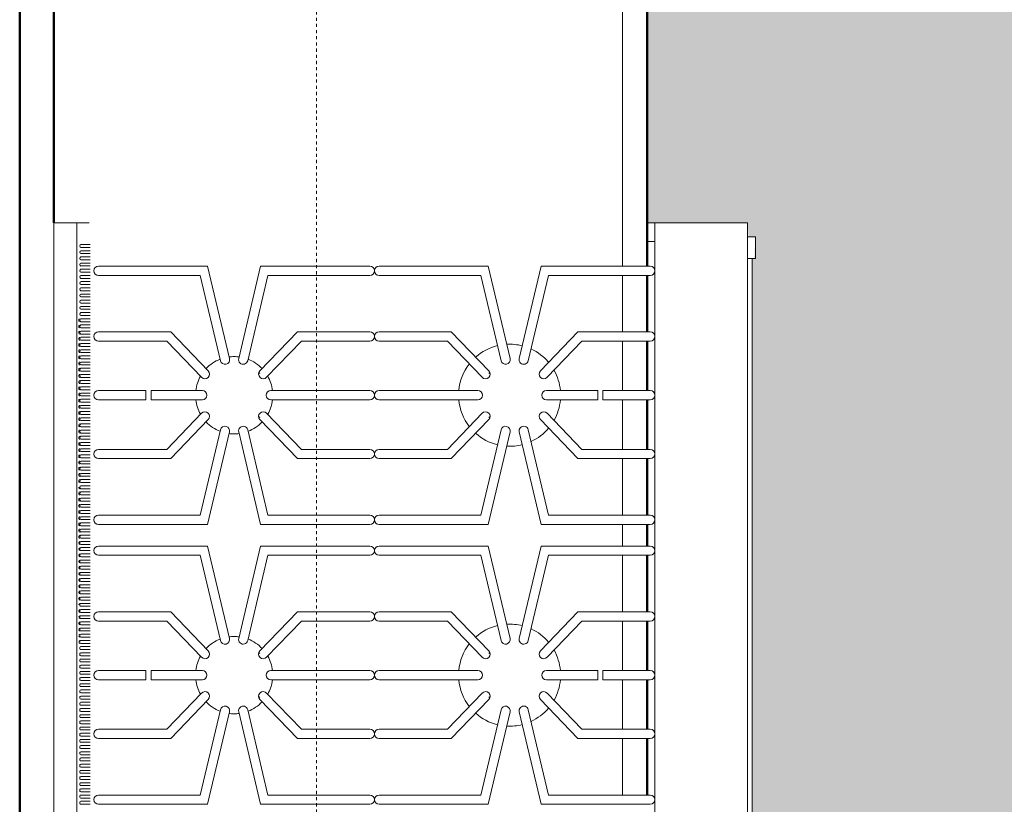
# Model space of a CAD drawing. Header units: inches. Extents: x -9465 to -7685, y 1648 to 3291.
# Tile 11 of 59: x -8870 to -8830, y 2590 to 2622. Entities that reach past the tile are written whole.
import ezdxf

# ---------------------------------------------------------------- set-up
doc = ezdxf.new("R2010")
doc.units = ezdxf.units.IN
doc.header["$MEASUREMENT"] = 0
doc.linetypes.add('Dash', pattern=[0.25, 0.125, -0.125])
for name, color, linetype, lineweight in [('A-FLOR', 192, 'Continuous', 13), ('A-GENM', 5, 'Continuous', 9), ('G-IMPT', 8, 'Continuous', 9), ('I-WALL-1', 2, 'Continuous', 50), ('Q-CASE', 31, 'Continuous', 9), ('Q-CASE-1', 31, 'Continuous', 50), ('Q-CASE-HDLN', 31, 'Dash', 9)]:
    doc.layers.add(name, color=color, linetype=linetype, lineweight=lineweight)

# ---------------------------------------------------------------- blocks, each defined once
blk = doc.blocks.new('OD_CW_Base Cabinet - OD_CW_Base Cabinet-1347003-SITE PLAN - PROPOSED OVER EXISTING SURVEY')
at = {"layer": 'Q-CASE'}
for p, q in [((36.481, 0), (59.29, 0)), ((59.665, 0), (61.946, 0)), ((62.321, 0), (64.321, 0)), ((64.696, 0), (66.696, 0)), ((67.071, 0), (69.352, 0)), ((69.727, 0), (70.602, 0)), ((70.977, 0), (73.258, 0)), ((73.633, 0), (75.633, 0)), ((76.008, 0), (78.008, 0)), ((78.383, 0), (80.665, 0)), ((59.29, -1), (36.481, -1)), ((36.481, -1), (59.29, -1)), ((61.946, -1), (59.665, -1)), ((59.665, -1), (61.946, -1)), ((64.321, -1), (62.321, -1)), ((62.321, -1), (64.321, -1)), ((66.696, -1), (64.696, -1)), ((64.696, -1), (66.696, -1)), ((69.352, -1), (67.071, -1)), ((67.071, -1), (69.352, -1)), ((70.602, -1), (69.727, -1)), ((69.727, -1), (70.602, -1)), ((73.258, -1), (70.977, -1)), ((70.977, -1), (73.258, -1)), ((75.633, -1), (73.633, -1)), ((73.633, -1), (75.633, -1)), ((78.008, -1), (76.008, -1)), ((76.008, -1), (78.008, -1)), ((80.665, -1), (78.383, -1)), ((78.383, -1), (80.665, -1)), ((57.54, -24), (36.481, -24))]:
    blk.add_line(p, q, dxfattribs=at)
at = {"layer": 'Q-CASE-1'}
for p, q in [((36.481, 0), (59.29, 0)), ((59.665, 0), (61.946, 0)), ((62.321, 0), (64.321, 0)), ((64.696, 0), (66.696, 0)), ((67.071, 0), (69.352, 0)), ((69.727, 0), (70.602, 0)), ((70.977, 0), (73.258, 0)), ((73.633, 0), (75.633, 0)), ((76.008, 0), (78.008, 0)), ((78.383, 0), (80.665, 0)), ((57.54, -24), (36.481, -24))]:
    blk.add_line(p, q, dxfattribs=at)
blk = doc.blocks.new('8_Burner_Viking_Range_12923 - Viking 8 Burner Range Stove_dwg-1113080-SITE PLAN - PROPOSED OVER EXISTING SURVEY')
at = {"layer": 'G-IMPT'}
for p, q in [((1225.479, 22.988), (1177.604, 22.988)), ((1225.479, 22.988), (1225.479, 22.051)), ((1177.604, 22.051), (1225.479, 22.051)), ((1225.479, 22.051), (1225.479, 21.551)), ((1201.983, 21.516), (1201.983, 21.89)), ((1202.1, 21.89), (1202.1, 21.516)), ((1202.233, 21.516), (1202.233, 21.89)), ((1202.35, 21.89), (1202.35, 21.516)), ((1202.483, 21.516), (1202.483, 21.89)), ((1202.6, 21.89), (1202.6, 21.516)), ((1202.733, 21.516), (1202.733, 21.89)), ((1202.85, 21.89), (1202.85, 21.516)), ((1202.983, 21.516), (1202.983, 21.89)), ((1203.1, 21.89), (1203.1, 21.516)), ((1203.233, 21.516), (1203.233, 21.89)), ((1203.35, 21.89), (1203.35, 21.516)), ((1203.483, 21.516), (1203.483, 21.89)), ((1203.6, 21.89), (1203.6, 21.516)), ((1203.733, 21.516), (1203.733, 21.89)), ((1203.85, 21.89), (1203.85, 21.516)), ((1203.983, 21.516), (1203.983, 21.89)), ((1204.1, 21.89), (1204.1, 21.516)), ((1204.233, 21.516), (1204.233, 21.89)), ((1204.35, 21.89), (1204.35, 21.516)), ((1204.483, 21.516), (1204.483, 21.89)), ((1204.6, 21.89), (1204.6, 21.516)), ((1204.733, 21.516), (1204.733, 21.89)), ((1204.85, 21.89), (1204.85, 21.516)), ((1204.983, 21.516), (1204.983, 21.89)), ((1205.1, 21.89), (1205.1, 21.516)), ((1205.233, 21.516), (1205.233, 21.89)), ((1205.35, 21.89), (1205.35, 21.516)), ((1205.483, 21.516), (1205.483, 21.89)), ((1205.6, 21.89), (1205.6, 21.516)), ((1205.733, 21.516), (1205.733, 21.89)), ((1205.85, 21.89), (1205.85, 21.516)), ((1205.983, 21.516), (1205.983, 21.89)), ((1206.1, 21.89), (1206.1, 21.516)), ((1206.233, 21.516), (1206.233, 21.89)), ((1206.35, 21.89), (1206.35, 21.516)), ((1206.483, 21.516), (1206.483, 21.89)), ((1206.6, 21.89), (1206.6, 21.516)), ((1206.733, 21.516), (1206.733, 21.89)), ((1206.85, 21.89), (1206.85, 21.516)), ((1206.983, 21.516), (1206.983, 21.89)), ((1207.1, 21.89), (1207.1, 21.516)), ((1207.233, 21.516), (1207.233, 21.89)), ((1207.35, 21.89), (1207.35, 21.516)), ((1207.483, 21.516), (1207.483, 21.89)), ((1207.6, 21.89), (1207.6, 21.516)), ((1207.733, 21.516), (1207.733, 21.89)), ((1207.85, 21.89), (1207.85, 21.516)), ((1207.983, 21.516), (1207.983, 21.89)), ((1208.1, 21.89), (1208.1, 21.516)), ((1208.233, 21.516), (1208.233, 21.89)), ((1208.35, 21.89), (1208.35, 21.516)), ((1208.483, 21.516), (1208.483, 21.89)), ((1208.6, 21.89), (1208.6, 21.516)), ((1208.733, 21.516), (1208.733, 21.89)), ((1208.85, 21.89), (1208.85, 21.516)), ((1208.983, 21.516), (1208.983, 21.89)), ((1209.1, 21.89), (1209.1, 21.516)), ((1209.233, 21.516), (1209.233, 21.89)), ((1209.35, 21.89), (1209.35, 21.516)), ((1209.483, 21.516), (1209.483, 21.89)), ((1209.6, 21.89), (1209.6, 21.516)), ((1209.733, 21.516), (1209.733, 21.89)), ((1209.85, 21.89), (1209.85, 21.516)), ((1209.983, 21.516), (1209.983, 21.89)), ((1210.1, 21.89), (1210.1, 21.516)), ((1210.233, 21.516), (1210.233, 21.89)), ((1210.35, 21.89), (1210.35, 21.516)), ((1210.483, 21.516), (1210.483, 21.89)), ((1210.6, 21.89), (1210.6, 21.516)), ((1210.733, 21.516), (1210.733, 21.89)), ((1210.85, 21.89), (1210.85, 21.516)), ((1210.983, 21.516), (1210.983, 21.89)), ((1211.1, 21.89), (1211.1, 21.516)), ((1211.233, 21.516), (1211.233, 21.89)), ((1211.35, 21.89), (1211.35, 21.516)), ((1211.483, 21.516), (1211.483, 21.89)), ((1211.6, 21.89), (1211.6, 21.516)), ((1211.733, 21.516), (1211.733, 21.89)), ((1211.85, 21.89), (1211.85, 21.516)), ((1211.983, 21.516), (1211.983, 21.89)), ((1212.1, 21.89), (1212.1, 21.516)), ((1212.233, 21.516), (1212.233, 21.89)), ((1212.35, 21.89), (1212.35, 21.516)), ((1212.483, 21.516), (1212.483, 21.89)), ((1212.6, 21.89), (1212.6, 21.516)), ((1212.733, 21.89), (1212.733, 21.516)), ((1212.85, 21.516), (1212.85, 21.89)), ((1212.983, 21.89), (1212.983, 21.516)), ((1213.1, 21.516), (1213.1, 21.89)), ((1213.233, 21.89), (1213.233, 21.516)), ((1213.35, 21.516), (1213.35, 21.89)), ((1213.483, 21.89), (1213.483, 21.516)), ((1213.6, 21.516), (1213.6, 21.89)), ((1213.733, 21.89), (1213.733, 21.516)), ((1213.85, 21.516), (1213.85, 21.89)), ((1213.983, 21.89), (1213.983, 21.516)), ((1214.1, 21.516), (1214.1, 21.89)), ((1214.233, 21.89), (1214.233, 21.516)), ((1214.35, 21.516), (1214.35, 21.89)), ((1214.483, 21.89), (1214.483, 21.516)), ((1214.6, 21.516), (1214.6, 21.89)), ((1214.733, 21.89), (1214.733, 21.516)), ((1214.85, 21.516), (1214.85, 21.89)), ((1214.983, 21.89), (1214.983, 21.516)), ((1215.1, 21.516), (1215.1, 21.89)), ((1215.233, 21.89), (1215.233, 21.516)), ((1215.35, 21.516), (1215.35, 21.89)), ((1215.483, 21.89), (1215.483, 21.516)), ((1215.6, 21.516), (1215.6, 21.89)), ((1215.733, 21.89), (1215.733, 21.516)), ((1215.85, 21.516), (1215.85, 21.89)), ((1215.983, 21.89), (1215.983, 21.516)), ((1216.1, 21.516), (1216.1, 21.89)), ((1216.233, 21.89), (1216.233, 21.516)), ((1216.35, 21.516), (1216.35, 21.89)), ((1216.483, 21.89), (1216.483, 21.516)), ((1216.6, 21.516), (1216.6, 21.89)), ((1216.733, 21.89), (1216.733, 21.516)), ((1216.85, 21.516), (1216.85, 21.89)), ((1216.983, 21.89), (1216.983, 21.516)), ((1217.1, 21.516), (1217.1, 21.89)), ((1217.233, 21.89), (1217.233, 21.516)), ((1217.35, 21.516), (1217.35, 21.89)), ((1217.483, 21.89), (1217.483, 21.516)), ((1217.6, 21.516), (1217.6, 21.89)), ((1217.733, 21.89), (1217.733, 21.516)), ((1217.85, 21.516), (1217.85, 21.89)), ((1217.983, 21.89), (1217.983, 21.516)), ((1218.1, 21.516), (1218.1, 21.89)), ((1218.233, 21.89), (1218.233, 21.516)), ((1218.35, 21.516), (1218.35, 21.89)), ((1218.483, 21.89), (1218.483, 21.516)), ((1218.6, 21.516), (1218.6, 21.89)), ((1218.733, 21.89), (1218.733, 21.516)), ((1218.85, 21.516), (1218.85, 21.89)), ((1218.983, 21.89), (1218.983, 21.516)), ((1219.1, 21.516), (1219.1, 21.89)), ((1219.233, 21.89), (1219.233, 21.516)), ((1219.35, 21.516), (1219.35, 21.89)), ((1219.483, 21.89), (1219.483, 21.516)), ((1219.6, 21.516), (1219.6, 21.89)), ((1219.733, 21.89), (1219.733, 21.516)), ((1219.85, 21.516), (1219.85, 21.89)), ((1219.983, 21.89), (1219.983, 21.516)), ((1220.1, 21.516), (1220.1, 21.89)), ((1220.233, 21.89), (1220.233, 21.516)), ((1220.35, 21.516), (1220.35, 21.89)), ((1220.483, 21.89), (1220.483, 21.516)), ((1220.6, 21.516), (1220.6, 21.89)), ((1220.733, 21.89), (1220.733, 21.516)), ((1220.85, 21.516), (1220.85, 21.89)), ((1220.983, 21.89), (1220.983, 21.516)), ((1221.1, 21.516), (1221.1, 21.89)), ((1221.233, 21.89), (1221.233, 21.516)), ((1221.35, 21.516), (1221.35, 21.89)), ((1221.483, 21.89), (1221.483, 21.516)), ((1221.6, 21.516), (1221.6, 21.89)), ((1221.733, 21.89), (1221.733, 21.516)), ((1221.85, 21.516), (1221.85, 21.89)), ((1221.983, 21.89), (1221.983, 21.516)), ((1222.1, 21.516), (1222.1, 21.89)), ((1222.233, 21.89), (1222.233, 21.516)), ((1222.35, 21.516), (1222.35, 21.89)), ((1222.483, 21.89), (1222.483, 21.516)), ((1222.6, 21.516), (1222.6, 21.89)), ((1222.733, 21.89), (1222.733, 21.516)), ((1222.85, 21.516), (1222.85, 21.89)), ((1222.983, 21.89), (1222.983, 21.516)), ((1223.1, 21.516), (1223.1, 21.89)), ((1223.233, 21.89), (1223.233, 21.516)), ((1223.35, 21.516), (1223.35, 21.89)), ((1223.483, 21.89), (1223.483, 21.516)), ((1223.6, 21.516), (1223.6, 21.89)), ((1223.733, 21.89), (1223.733, 21.516)), ((1223.85, 21.516), (1223.85, 21.89)), ((1223.983, 21.89), (1223.983, 21.516)), ((1224.1, 21.516), (1224.1, 21.89)), ((1224.233, 21.89), (1224.233, 21.516)), ((1224.35, 21.516), (1224.35, 21.89)), ((1224.483, 21.89), (1224.483, 21.516)), ((1224.6, 21.516), (1224.6, 21.89)), ((1201.979, 16.764), (1201.979, 21.176)), ((1202.354, 21.176), (1202.354, 17.06)), ((1204.635, 18.253), (1204.635, 21.176)), ((1205.01, 21.176), (1205.01, 18.413)), ((1207.01, 19.255), (1207.01, 21.176)), ((1207.385, 21.176), (1207.385, 19.255)), ((1209.385, 18.413), (1209.385, 21.176)), ((1209.76, 21.176), (1209.76, 18.253)), ((1212.041, 17.06), (1212.041, 21.176)), ((1212.416, 21.176), (1212.416, 16.764)), ((1213.291, 16.764), (1213.291, 21.176)), ((1213.666, 21.176), (1213.666, 17.06)), ((1215.947, 18.253), (1215.947, 21.176)), ((1216.322, 21.176), (1216.322, 18.413)), ((1218.322, 19.255), (1218.322, 21.176)), ((1218.697, 21.176), (1218.697, 19.255)), ((1220.697, 18.413), (1220.697, 21.176)), ((1221.072, 21.176), (1221.072, 18.253)), ((1223.354, 17.06), (1223.354, 21.176)), ((1223.729, 21.176), (1223.729, 16.764)), ((1207.01, 19.255), (1207.385, 19.255)), ((1218.322, 19.255), (1218.697, 19.255)), ((1207.01, 16.976), (1207.01, 19.051)), ((1207.385, 19.051), (1207.01, 19.051)), ((1207.385, 19.051), (1207.385, 16.976)), ((1218.322, 16.976), (1218.322, 19.051)), ((1218.697, 19.051), (1218.322, 19.051)), ((1218.697, 19.051), (1218.697, 16.976)), ((1205.01, 18.413), (1206.474, 17.005)), ((1207.921, 17.005), (1209.385, 18.413)), ((1216.322, 18.413), (1217.786, 17.005)), ((1219.234, 17.005), (1220.697, 18.413)), ((1206.214, 16.735), (1204.635, 18.253)), ((1209.76, 18.253), (1208.181, 16.735)), ((1217.526, 16.735), (1215.947, 18.253)), ((1221.072, 18.253), (1219.494, 16.735)), ((1205.715, 15.876), (1201.979, 16.764)), ((1202.354, 17.06), (1205.802, 16.241)), ((1208.593, 16.241), (1212.041, 17.06)), ((1212.416, 16.764), (1208.68, 15.876)), ((1217.027, 15.876), (1213.291, 16.764)), ((1213.666, 17.06), (1217.114, 16.241)), ((1219.906, 16.241), (1223.354, 17.06)), ((1223.729, 16.764), (1219.992, 15.876)), ((1201.979, 14.619), (1205.715, 15.507)), ((1205.802, 15.142), (1202.354, 14.322)), ((1212.041, 14.322), (1208.593, 15.142)), ((1208.68, 15.507), (1212.416, 14.619)), ((1213.291, 14.619), (1217.027, 15.507)), ((1217.114, 15.142), (1213.666, 14.322)), ((1223.354, 14.322), (1219.906, 15.142)), ((1219.992, 15.507), (1223.729, 14.619)), ((1201.979, 14.619), (1201.979, 10.207)), ((1206.214, 14.648), (1204.635, 13.129)), ((1205.01, 12.97), (1206.474, 14.378)), ((1206.338, 14.7), (1206.291, 14.646)), ((1209.385, 12.97), (1207.921, 14.378)), ((1208.057, 14.7), (1208.103, 14.646)), ((1208.181, 14.648), (1209.76, 13.129)), ((1212.416, 10.207), (1212.416, 14.619)), ((1213.291, 14.619), (1213.291, 10.207)), ((1215.947, 13.129), (1217.526, 14.648)), ((1217.786, 14.378), (1216.322, 12.97)), ((1217.604, 14.646), (1217.651, 14.7)), ((1219.234, 14.378), (1220.697, 12.97)), ((1219.416, 14.646), (1219.369, 14.7)), ((1221.072, 13.129), (1219.494, 14.648)), ((1223.729, 10.207), (1223.729, 14.619)), ((1202.354, 14.322), (1202.354, 10.207)), ((1207.01, 10.207), (1207.01, 14.203)), ((1207.385, 14.203), (1207.385, 10.207)), ((1212.041, 14.322), (1212.041, 10.207)), ((1213.666, 10.207), (1213.666, 14.322)), ((1218.322, 10.207), (1218.322, 14.203)), ((1218.697, 14.203), (1218.697, 10.207)), ((1223.354, 10.207), (1223.354, 14.322)), ((1204.635, 13.129), (1204.635, 10.207)), ((1205.01, 10.207), (1205.01, 12.97)), ((1209.385, 10.207), (1209.385, 12.97)), ((1209.76, 13.129), (1209.76, 10.207)), ((1215.947, 10.207), (1215.947, 13.129)), ((1216.322, 12.97), (1216.322, 10.207)), ((1220.697, 12.97), (1220.697, 10.207)), ((1221.072, 10.207), (1221.072, 13.129)), ((1201.979, 9.832), (1201.979, 5.42)), ((1202.354, 9.832), (1202.354, 5.716)), ((1204.635, 9.832), (1204.635, 6.91)), ((1205.01, 7.069), (1205.01, 9.832)), ((1207.01, 5.836), (1207.01, 9.832)), ((1207.385, 9.832), (1207.385, 5.836)), ((1209.385, 7.069), (1209.385, 9.832)), ((1209.76, 9.832), (1209.76, 6.91)), ((1212.041, 9.832), (1212.041, 5.716)), ((1212.416, 5.42), (1212.416, 9.832)), ((1213.291, 9.832), (1213.291, 5.42)), ((1213.666, 5.716), (1213.666, 9.832)), ((1215.947, 6.91), (1215.947, 9.832)), ((1216.322, 9.832), (1216.322, 7.069)), ((1218.322, 5.836), (1218.322, 9.832)), ((1218.697, 9.832), (1218.697, 5.836)), ((1220.697, 9.832), (1220.697, 7.069)), ((1221.072, 6.91), (1221.072, 9.832)), ((1223.354, 5.716), (1223.354, 9.832)), ((1223.729, 5.42), (1223.729, 9.832)), ((1204.635, 6.91), (1206.214, 5.391)), ((1206.474, 5.661), (1205.01, 7.069)), ((1207.921, 5.661), (1209.385, 7.069)), ((1209.76, 6.91), (1208.181, 5.391)), ((1217.526, 5.391), (1215.947, 6.91)), ((1216.322, 7.069), (1217.786, 5.661)), ((1220.697, 7.069), (1219.234, 5.661)), ((1219.494, 5.391), (1221.072, 6.91)), ((1202.354, 5.716), (1205.802, 4.897)), ((1208.593, 4.897), (1212.041, 5.716)), ((1213.666, 5.716), (1217.114, 4.897)), ((1219.906, 4.897), (1223.354, 5.716)), ((1205.715, 4.532), (1201.979, 5.42)), ((1206.291, 5.393), (1206.338, 5.339)), ((1208.103, 5.393), (1208.057, 5.339)), ((1212.416, 5.42), (1208.68, 4.532)), ((1217.027, 4.532), (1213.291, 5.42)), ((1217.651, 5.339), (1217.604, 5.393)), ((1219.369, 5.339), (1219.416, 5.393)), ((1223.729, 5.42), (1219.992, 4.532)), ((1201.979, 3.275), (1205.715, 4.163)), ((1208.68, 4.163), (1212.416, 3.275)), ((1213.291, 3.275), (1217.027, 4.163)), ((1219.992, 4.163), (1223.729, 3.275)), ((1205.802, 3.798), (1202.354, 2.979)), ((1212.041, 2.979), (1208.593, 3.798)), ((1217.114, 3.798), (1213.666, 2.979)), ((1223.354, 2.979), (1219.906, 3.798)), ((1201.979, -1.137), (1201.979, 3.275)), ((1204.635, 1.785), (1206.214, 3.304)), ((1208.181, 3.304), (1209.76, 1.785)), ((1212.416, 3.275), (1212.416, -1.137)), ((1213.291, -1.137), (1213.291, 3.275)), ((1215.947, 1.785), (1217.526, 3.304)), ((1219.494, 3.304), (1221.072, 1.785)), ((1223.729, 3.275), (1223.729, -1.137)), ((1202.354, 2.979), (1202.354, -1.137)), ((1206.474, 3.034), (1205.01, 1.626)), ((1207.01, 0.987), (1207.01, 3.062)), ((1207.385, 3.062), (1207.385, 0.987)), ((1209.385, 1.626), (1207.921, 3.034)), ((1212.041, -1.137), (1212.041, 2.979)), ((1213.666, 2.979), (1213.666, -1.137)), ((1217.786, 3.034), (1216.322, 1.626)), ((1218.322, 0.987), (1218.322, 3.062)), ((1218.697, 3.062), (1218.697, 0.987)), ((1220.697, 1.626), (1219.234, 3.034)), ((1223.354, -1.137), (1223.354, 2.979)), ((1204.635, -1.137), (1204.635, 1.785)), ((1205.01, 1.626), (1205.01, -1.137)), ((1209.385, -1.137), (1209.385, 1.626)), ((1209.76, 1.785), (1209.76, -1.137)), ((1215.947, -1.137), (1215.947, 1.785)), ((1216.322, 1.626), (1216.322, -1.137)), ((1220.697, -1.137), (1220.697, 1.626)), ((1221.072, 1.785), (1221.072, -1.137)), ((1207.01, 0.987), (1207.385, 0.987)), ((1218.322, 0.987), (1218.697, 0.987)), ((1207.01, -1.137), (1207.01, 0.784)), ((1207.385, 0.784), (1207.01, 0.784)), ((1207.385, 0.784), (1207.385, -1.137)), ((1218.322, -1.137), (1218.322, 0.784)), ((1218.697, 0.784), (1218.322, 0.784)), ((1218.697, 0.784), (1218.697, -1.137)), ((1224.729, -1.324), (1224.729, -1.012)), ((1225.479, -1.324), (1225.479, -1.012)), ((1177.604, -1.324), (1225.479, -1.324)), ((1224.729, -1.324), (1225.479, -1.324)), ((1225.479, -1.324), (1225.479, -5.074)), ((1225.479, -5.074), (1177.604, -5.074)), ((1224.041, -5.387), (1224.041, -5.093)), ((1224.916, -5.093), (1224.916, -5.387)), ((1197.541, -5.262), (1224.041, -5.262)), ((1224.041, -5.387), (1224.916, -5.387))]:
    blk.add_line(p, q, dxfattribs=at)
for centre, radius, start, end in [((1202.166, 21.176), 0.188, 0, 180), ((1204.822, 21.176), 0.188, 0, 180), ((1207.197, 21.176), 0.188, 0, 180), ((1209.572, 21.176), 0.188, 0, 180), ((1212.229, 21.176), 0.188, 0, 180), ((1213.479, 21.176), 0.188, 0, 180), ((1216.135, 21.176), 0.188, 0, 180), ((1218.51, 21.176), 0.188, 0, 180), ((1220.885, 21.176), 0.188, 0, 180), ((1223.541, 21.176), 0.188, 0, 180), ((1207.197, 15.691), 1.563, 96.938, 119.4916), ((1207.197, 15.691), 1.562, 60.518, 83.0672), ((1218.51, 15.691), 1.562, 96.9328, 119.482), ((1218.51, 15.691), 1.562, 60.5084, 83.062), ((1207.197, 15.691), 1.563, 133.5396, 158.8053), ((1206.344, 16.87), 0.188, 226.1103, 46.1103), ((1207.197, 16.976), 0.188, 180, 0), ((1208.051, 16.87), 0.188, 133.8897, 313.8897), ((1207.197, 15.691), 1.562, 21.2044, 46.4701), ((1218.51, 15.691), 1.562, 133.5299, 158.7956), ((1217.656, 16.87), 0.188, 226.1103, 46.1103), ((1218.51, 16.976), 0.188, 180, 0), ((1219.364, 16.87), 0.187, 133.8897, 313.8897), ((1218.51, 15.691), 1.563, 21.1947, 46.4604), ((1205.758, 16.058), 0.188, 256.6308, 76.6308), ((1208.637, 16.058), 0.187, 103.3692, 283.3692), ((1217.071, 16.058), 0.187, 256.6308, 76.6308), ((1219.949, 16.058), 0.188, 103.3692, 283.3692), ((1207.197, 15.691), 1.562, 172.4333, 180), ((1207.197, 15.691), 1.562, 180, 187.5725), ((1207.197, 15.691), 1.562, 360, 7.5725), ((1207.197, 15.691), 1.563, 352.4333, 360), ((1218.51, 15.691), 1.563, 172.4275, 180), ((1218.51, 15.691), 1.563, 180, 187.5667), ((1218.51, 15.691), 1.562, 0, 7.5667), ((1218.51, 15.691), 1.562, 352.4275, 0), ((1205.758, 15.324), 0.188, 283.3692, 103.3692), ((1208.637, 15.324), 0.187, 76.6308, 256.6308), ((1217.071, 15.324), 0.187, 283.3692, 103.3692), ((1219.949, 15.324), 0.188, 76.6308, 256.6308), ((1207.197, 15.691), 1.562, 201.2044, 226.4701), ((1207.197, 15.691), 1.563, 313.5396, 338.8053), ((1218.51, 15.691), 1.563, 201.1947, 226.4604), ((1218.51, 15.691), 1.562, 313.5299, 338.7956), ((1206.344, 14.513), 0.188, 313.8897, 133.8897), ((1207.197, 14.203), 0.188, 0, 180), ((1208.051, 14.513), 0.188, 46.1103, 226.1103), ((1217.656, 14.513), 0.188, 313.8897, 133.8897), ((1218.51, 14.203), 0.188, 0, 180), ((1219.364, 14.513), 0.187, 46.1103, 226.1103), ((1207.197, 15.691), 1.562, 240.518, 263.0672), ((1207.197, 15.691), 1.563, 276.7514, 299.4916), ((1218.51, 15.691), 1.563, 240.5084, 263.2486), ((1218.51, 15.691), 1.562, 276.9328, 299.482), ((1202.166, 10.207), 0.188, 180, 0), ((1202.166, 9.832), 0.188, 360, 180), ((1204.822, 10.207), 0.188, 180, 0), ((1204.822, 9.832), 0.188, 360, 180), ((1207.197, 10.207), 0.188, 180, 0), ((1207.197, 9.832), 0.188, 360, 180), ((1209.572, 10.207), 0.188, 180, 0), ((1209.572, 9.832), 0.188, 360, 180), ((1212.229, 10.207), 0.188, 180, 0), ((1212.229, 9.832), 0.188, 360, 180), ((1213.479, 10.207), 0.188, 180, 0), ((1213.479, 9.832), 0.188, 0, 180), ((1216.135, 10.207), 0.188, 180, 0), ((1216.135, 9.832), 0.188, 0, 180), ((1218.51, 10.207), 0.188, 180, 0), ((1218.51, 9.832), 0.188, 0, 180), ((1220.885, 10.207), 0.188, 180, 0), ((1220.885, 9.832), 0.188, 0, 180), ((1223.541, 10.207), 0.188, 180, 0), ((1223.541, 9.832), 0.188, 0, 180), ((1207.197, 4.551), 2.062, 95.3171, 127.7064), ((1207.197, 4.551), 2.062, 52.3049, 84.6838), ((1218.51, 4.551), 2.062, 95.3163, 127.6957), ((1218.51, 4.551), 2.063, 52.2929, 84.6829), ((1207.197, 4.551), 2.062, 138.2874, 166.1934), ((1206.344, 5.526), 0.187, 226.1103, 46.1103), ((1207.197, 5.836), 0.188, 180, 0), ((1208.051, 5.526), 0.188, 133.8897, 313.8897), ((1207.197, 4.551), 2.063, 13.8132, 41.7213), ((1218.51, 4.551), 2.062, 138.2791, 166.1871), ((1217.656, 5.526), 0.188, 226.1103, 46.1103), ((1218.51, 5.836), 0.188, 180, 0), ((1219.364, 5.526), 0.188, 133.8897, 313.8897), ((1218.51, 4.551), 2.063, 13.8062, 41.7121), ((1205.758, 4.715), 0.188, 256.6308, 76.6308), ((1208.637, 4.715), 0.187, 103.3692, 283.3692), ((1217.071, 4.715), 0.187, 256.6308, 76.6308), ((1219.949, 4.715), 0.188, 103.3692, 283.3692), ((1207.197, 4.551), 2.062, 176.8781, 194.3815), ((1207.197, 4.551), 2.063, 345.6251, 3.1291), ((1218.51, 4.551), 2.062, 176.8713, 194.3753), ((1218.51, 4.551), 2.062, 345.6182, 3.1214), ((1205.758, 3.981), 0.188, 283.3692, 103.3692), ((1208.637, 3.981), 0.187, 76.6308, 256.6308), ((1217.071, 3.981), 0.187, 283.3692, 103.3692), ((1219.949, 3.981), 0.188, 76.6308, 256.6308), ((1207.197, 4.551), 2.062, 204.916, 229.9188), ((1207.197, 4.551), 2.063, 310.0933, 335.0888), ((1218.51, 4.551), 2.063, 204.9114, 229.9075), ((1218.51, 4.551), 2.063, 310.0806, 335.0837), ((1206.344, 3.169), 0.187, 313.8897, 133.8897), ((1207.197, 3.062), 0.188, 0, 180), ((1208.051, 3.169), 0.188, 46.1103, 226.1103), ((1217.656, 3.169), 0.188, 313.8897, 133.8897), ((1218.51, 3.062), 0.188, 0, 180), ((1219.364, 3.169), 0.188, 46.1103, 226.1103), ((1207.197, 4.551), 2.062, 240.8091, 264.6837), ((1207.197, 4.551), 2.063, 275.3171, 299.1983), ((1218.51, 4.551), 2.063, 240.8021, 264.6829), ((1218.51, 4.551), 2.063, 275.3162, 299.1905), ((1202.166, -1.137), 0.188, 180, 0), ((1204.822, -1.137), 0.188, 180, 0), ((1207.197, -1.137), 0.188, 180, 0), ((1209.572, -1.137), 0.188, 180, 0), ((1212.229, -1.137), 0.188, 180, 0), ((1213.479, -1.137), 0.188, 180, 0), ((1216.135, -1.137), 0.188, 180, 0), ((1218.51, -1.137), 0.188, 180, 0), ((1220.885, -1.137), 0.188, 180, 0), ((1223.541, -1.137), 0.188, 180, 0)]:
    blk.add_arc(centre, radius, start, end, dxfattribs=at)
for centre, major_axis, start_param, end_param in [((1202.041, 21.89), (0.0585, 0), 0, 3.141593), ((1202.291, 21.89), (0.0585, 0), 0, 3.141593), ((1202.541, 21.89), (0.0585, 0), 0, 3.141593), ((1202.791, 21.89), (0.0585, 0), 0, 3.141593), ((1203.041, 21.89), (0.0585, 0), 0, 3.141593), ((1203.291, 21.89), (0.0585, 0), 0, 3.141593), ((1203.541, 21.89), (0.0585, 0), 0, 3.141593), ((1203.791, 21.89), (0.0585, 0), 0, 3.141593), ((1204.041, 21.89), (0.0585, 0), 0, 3.141593), ((1204.291, 21.89), (0.0585, 0), 0, 3.141593), ((1204.541, 21.89), (0.0585, 0), 0, 3.141593), ((1204.791, 21.89), (0.0585, 0), 0, 3.141593), ((1205.041, 21.89), (0.0585, 0), 0, 3.141593), ((1205.291, 21.89), (0.0585, 0), 0, 3.141593), ((1205.541, 21.89), (0.0585, 0), 0, 3.141593), ((1205.791, 21.89), (0.0585, 0), 0, 3.141593), ((1206.041, 21.89), (0.0585, 0), 0, 3.141593), ((1206.291, 21.89), (0.0585, 0), 0, 3.141593), ((1206.541, 21.89), (0.0585, 0), 0, 3.141593), ((1206.791, 21.89), (0.0585, 0), 0, 3.141593), ((1207.041, 21.89), (0.0585, 0), 0, 3.141593), ((1207.291, 21.89), (0.0585, 0), 0, 3.141593), ((1207.541, 21.89), (0.0585, 0), 0, 3.141593), ((1207.791, 21.89), (0.0585, 0), 0, 3.141593), ((1208.041, 21.89), (0.0585, 0), 0, 3.141593), ((1208.291, 21.89), (0.0585, 0), 0, 3.141593), ((1208.541, 21.934), (0.0585, 0), 1.923814, 3.141593), ((1208.541, 21.89), (0.0585, 0), 0, 3.141593), ((1208.541, 21.934), (-0.0585, 0), 3.141593, 4.364325), ((1208.791, 21.934), (0.0585, 0), 1.876029, 3.141593), ((1208.791, 21.89), (0.0585, 0), 0, 3.141593), ((1208.791, 21.934), (-0.0585, 0), 3.141593, 4.411439), ((1209.041, 21.934), (0.0585, 0), 1.828243, 3.141593), ((1209.041, 21.89), (0.0585, 0), 0, 3.141593), ((1209.041, 21.934), (-0.0585, 0), 3.141593, 4.458554), ((1209.291, 21.934), (0.0585, 0), 1.780458, 3.141593), ((1209.291, 21.89), (0.0585, 0), 0, 3.141593), ((1209.291, 21.934), (-0.0585, 0), 3.141593, 4.505668), ((1209.541, 21.934), (0.0585, 0), 1.732673, 3.141593), ((1209.541, 21.89), (0.0585, 0), 0, 3.141593), ((1209.541, 21.934), (-0.0585, 0), 3.141593, 4.552783), ((1209.791, 21.934), (0.0585, 0), 1.684888, 3.141593), ((1209.791, 21.89), (0.0585, 0), 0, 3.141593), ((1209.791, 21.934), (-0.0585, 0), 3.141593, 4.599898), ((1210.041, 21.89), (0.0585, 0), 0, 3.141593), ((1210.041, 21.934), (-0.0585, 0), 3.141593, 4.647012), ((1210.291, 21.934), (0.0585, 0), 1.589318, 3.141593), ((1210.291, 21.89), (0.0585, 0), 0, 3.141593), ((1210.291, 21.934), (-0.0585, 0), 3.141593, 4.694127), ((1210.541, 21.934), (-0.0585, 0), 3.141593, 6.283185), ((1210.541, 21.89), (0.0585, 0), 0, 3.141593), ((1210.791, 21.934), (-0.0585, 0), 3.141593, 6.283185), ((1210.791, 21.89), (0.0585, 0), 0, 3.141593), ((1211.041, 21.934), (-0.0585, 0), 3.141593, 6.283185), ((1211.041, 21.89), (0.0585, 0), 0, 3.141593), ((1211.291, 21.934), (-0.0585, 0), 3.141593, 6.283185), ((1211.291, 21.89), (0.0585, 0), 0, 3.141593), ((1211.541, 21.934), (-0.0585, 0), 3.141593, 6.283185), ((1211.541, 21.89), (0.0585, 0), 0, 3.141593), ((1211.791, 21.934), (-0.0585, 0), 3.141593, 6.283185), ((1211.791, 21.89), (0.0585, 0), 0, 3.141593), ((1212.041, 21.934), (-0.0585, 0), 3.141593, 6.283185), ((1212.041, 21.89), (0.0585, 0), 0, 3.141593), ((1212.291, 21.934), (-0.0585, 0), 3.141593, 6.283185), ((1212.291, 21.89), (0.0585, 0), 0, 3.141593), ((1212.541, 21.934), (-0.0585, 0), 3.141593, 6.283185), ((1212.541, 21.89), (0.0585, 0), 0, 3.141593), ((1212.791, 21.934), (0.0585, 0), 0, 3.141593), ((1212.791, 21.89), (-0.0585, 0), 3.141593, 6.283185), ((1213.041, 21.934), (0.0585, 0), 0, 3.141593), ((1213.041, 21.89), (-0.0585, 0), 3.141593, 6.283185), ((1213.291, 21.934), (0.0585, 0), 0, 3.141593), ((1213.291, 21.89), (-0.0585, 0), 3.141593, 6.283185), ((1213.541, 21.934), (0.0585, 0), 0, 3.141593), ((1213.541, 21.89), (-0.0585, 0), 3.141593, 6.283185), ((1213.791, 21.934), (0.0585, 0), 0, 3.141593), ((1213.791, 21.89), (-0.0585, 0), 3.141593, 6.283185), ((1214.041, 21.934), (0.0585, 0), 0, 3.141593), ((1214.041, 21.89), (-0.0585, 0), 3.141593, 6.283185), ((1214.291, 21.934), (0.0585, 0), 0, 3.141593), ((1214.291, 21.89), (-0.0585, 0), 3.141593, 6.283185), ((1214.541, 21.934), (0.0585, 0), 0, 3.141593), ((1214.541, 21.89), (-0.0585, 0), 3.141593, 6.283185), ((1214.791, 21.934), (0.0585, 0), 1.570796, 3.141593), ((1214.791, 21.89), (-0.0585, 0), 3.141593, 6.283185), ((1215.041, 21.934), (0.0585, 0), 0, 3.141593), ((1215.041, 21.89), (-0.0585, 0), 3.141593, 6.283185), ((1215.291, 21.934), (0.0585, 0), 0, 3.141593), ((1215.291, 21.89), (-0.0585, 0), 3.141593, 6.283185), ((1215.541, 21.934), (0.0585, 0), 0, 3.141593), ((1215.541, 21.89), (-0.0585, 0), 3.141593, 6.283185), ((1215.791, 21.934), (0.0585, 0), 0, 3.141593), ((1215.791, 21.89), (-0.0585, 0), 3.141593, 6.283185), ((1216.041, 21.934), (0.0585, 0), 0, 3.141593), ((1216.041, 21.89), (-0.0585, 0), 3.141593, 6.283185), ((1216.291, 21.934), (0.0585, 0), 0, 3.141593), ((1216.291, 21.89), (-0.0585, 0), 3.141593, 6.283185), ((1216.541, 21.934), (0.0585, 0), 0, 3.141593), ((1216.541, 21.89), (-0.0585, 0), 3.141593, 6.283185), ((1216.791, 21.934), (0.0585, 0), 0, 3.141593), ((1216.791, 21.89), (-0.0585, 0), 3.141593, 6.283185), ((1217.041, 21.934), (0.0585, 0), 0, 3.141593), ((1217.041, 21.89), (-0.0585, 0), 3.141593, 6.283185), ((1217.291, 21.934), (0.0585, 0), 0, 3.141593), ((1217.291, 21.89), (-0.0585, 0), 3.141593, 6.283185), ((1217.541, 21.934), (0.0585, 0), 0, 3.141593), ((1217.541, 21.89), (-0.0585, 0), 3.141593, 6.283185), ((1217.791, 21.934), (0.0585, 0), 0, 3.141593), ((1217.791, 21.89), (-0.0585, 0), 3.141593, 6.283185), ((1218.041, 21.934), (0.0585, 0), 0, 3.141593), ((1218.041, 21.89), (-0.0585, 0), 3.141593, 6.283185), ((1218.291, 21.934), (0.0585, 0), 0, 3.141593), ((1218.291, 21.89), (-0.0585, 0), 3.141593, 6.283185), ((1218.541, 21.934), (0.0585, 0), 0, 3.141593), ((1218.541, 21.89), (-0.0585, 0), 3.141593, 6.283185), ((1218.791, 21.934), (0.0585, 0), 0, 3.141593), ((1218.791, 21.89), (-0.0585, 0), 3.141593, 6.283185), ((1219.041, 21.934), (0.0585, 0), 0, 3.141593), ((1219.041, 21.89), (-0.0585, 0), 3.141593, 6.283185), ((1219.291, 21.934), (0.0585, 0), 0, 3.141593), ((1219.291, 21.89), (-0.0585, 0), 3.141593, 6.283185), ((1219.541, 21.934), (0.0585, 0), 0, 3.141593), ((1219.541, 21.89), (-0.0585, 0), 3.141593, 6.283185), ((1219.791, 21.934), (0.0585, 0), 0, 3.141593), ((1219.791, 21.89), (-0.0585, 0), 3.141593, 6.283185), ((1220.041, 21.934), (0.0585, 0), 0, 3.141593), ((1220.041, 21.89), (-0.0585, 0), 3.141593, 6.283185), ((1220.291, 21.934), (0.0585, 0), 0, 3.141593), ((1220.291, 21.89), (-0.0585, 0), 3.141593, 6.283185), ((1220.541, 21.934), (0.0585, 0), 0, 3.141593), ((1220.541, 21.89), (-0.0585, 0), 3.141593, 6.283185), ((1220.791, 21.934), (0.0585, 0), 0, 3.141593), ((1220.791, 21.89), (-0.0585, 0), 3.141593, 6.283185), ((1221.041, 21.934), (0.0585, 0), 0, 3.141593), ((1221.041, 21.89), (-0.0585, 0), 3.141593, 6.283185), ((1221.291, 21.89), (-0.0585, 0), 3.141593, 6.283185), ((1221.291, 21.934), (0.0585, 0), 0.199935, 2.772921), ((1221.541, 21.89), (-0.0585, 0), 3.141593, 6.283185), ((1221.541, 21.934), (0.0585, 0), 0.21762, 2.784193), ((1221.791, 21.89), (-0.0585, 0), 3.141593, 6.283185), ((1222.041, 21.89), (-0.0585, 0), 3.141593, 6.283185), ((1222.291, 21.89), (-0.0585, 0), 3.141593, 6.283185), ((1222.541, 21.89), (-0.0585, 0), 3.141593, 6.283185), ((1222.791, 21.89), (-0.0585, 0), 3.141593, 6.283185), ((1223.041, 21.89), (-0.0585, 0), 3.141593, 6.283185), ((1223.291, 21.89), (-0.0585, 0), 3.141593, 6.283185), ((1223.541, 21.89), (-0.0585, 0), 3.141593, 6.283185), ((1223.791, 21.89), (-0.0585, 0), 3.141593, 6.283185), ((1224.041, 21.89), (-0.0585, 0), 3.141593, 6.283185), ((1224.291, 21.89), (-0.0585, 0), 3.141593, 6.283185), ((1224.541, 21.89), (-0.0585, 0), 3.141593, 6.283185)]:
    blk.add_ellipse(centre, major_axis=major_axis, ratio=0.707107, start_param=start_param, end_param=end_param, dxfattribs=at)
blk = doc.blocks.new('8_Burner_Viking_Range_12923 - 8_Burner_Viking_Range_12923-1163013-SITE PLAN - PROPOSED OVER EXISTING SURVEY')
blk.add_blockref('8_Burner_Viking_Range_12923 - Viking 8 Burner Range Stove_dwg-1113080-SITE PLAN - PROPOSED OVER EXISTING SURVEY', (-1201.541, -10.019))
blk = doc.blocks.new('OD_CW_Upper Cabinet - OD_CW_Upper Cabinet-1346970-SITE PLAN - PROPOSED OVER EXISTING SURVEY')
at = {"layer": 'Q-CASE-HDLN'}
for p, q in [((162.829, 24), (0.738, 24)), ((0.738, 12), (162.829, 12))]:
    blk.add_line(p, q, dxfattribs=at)

msp = doc.modelspace()

# ---------------------------------------------------------------- hatches: boundary and pattern name
at = {"layer": 'A-FLOR'}
h = msp.add_hatch(color=256, dxfattribs=at)
h.paths.add_polyline_path([(-8696.569, 2486.337), (-8696.569, 2487.698), (-8868.569, 2487.698), (-8868.569, 2486.337), (-8698.819, 2486.337)], flags=0)
h.paths.add_polyline_path([(-8794.277, 2511.698), (-8702.569, 2511.698), (-8702.569, 2640.337), (-8700.007, 2640.337), (-8700.007, 2644.899), (-8698.569, 2644.899), (-8698.569, 2710.774), (-8699.604, 2710.774), (-8699.604, 2711.212), (-8700.854, 2711.212), (-8700.854, 2711.837), (-8724.052, 2711.837), (-8724.052, 2711.212), (-8725.302, 2711.212), (-8725.302, 2710.774), (-8729.133, 2710.774), (-8729.133, 2711.212), (-8730.383, 2711.212), (-8730.383, 2711.837), (-8753.581, 2711.837), (-8753.581, 2711.212), (-8754.831, 2711.212), (-8754.831, 2710.774), (-8757.604, 2710.774), (-8757.604, 2711.212), (-8758.854, 2711.212), (-8758.854, 2711.837), (-8790.052, 2711.837), (-8790.052, 2711.212), (-8791.302, 2711.212), (-8791.302, 2710.774), (-8795.162, 2710.774), (-8795.162, 2711.212), (-8796.412, 2711.212), (-8796.412, 2711.837), (-8827.61, 2711.837), (-8827.61, 2711.212), (-8828.86, 2711.212), (-8828.86, 2710.774), (-8832.72, 2710.774), (-8832.72, 2711.212), (-8833.97, 2711.212), (-8833.97, 2711.837), (-8865.168, 2711.837), (-8865.168, 2711.212), (-8866.418, 2711.212), (-8866.418, 2710.774), (-8868.069, 2710.774), (-8868.069, 2711.837), (-8868.507, 2711.837), (-8868.507, 2710.623), (-8868.569, 2710.623), (-8868.569, 2675.425), (-8868.507, 2675.425), (-8868.507, 2674.175), (-8868.069, 2674.175), (-8868.069, 2670.344), (-8838.569, 2670.344), (-8838.569, 2634.594), (-8844.569, 2634.594), (-8844.569, 2613.535), (-8840.507, 2613.535), (-8840.466, 2612.972), (-8840.194, 2612.972), (-8840.234, 2612.097), (-8840.319, 2612.097), (-8840.312, 2585.597), (-8840.194, 2585.597), (-8840.234, 2584.722), (-8840.507, 2584.722), (-8840.466, 2583.472), (-8840.194, 2583.472), (-8840.234, 2582.597), (-8840.319, 2582.597), (-8840.312, 2567.097), (-8840.194, 2567.097), (-8840.234, 2566.222), (-8840.507, 2566.222), (-8840.507, 2565.66), (-8844.569, 2565.66), (-8844.569, 2511.698)], flags=0)
h.paths.add_polyline_path([(-8755.392, 2556.097), (-8757.569, 2556.097), (-8757.569, 2572.597), (-8736.436, 2572.597), (-8736.436, 2571.597), (-8737.434, 2571.597), (-8737.434, 2557.097), (-8736.436, 2557.097), (-8736.436, 2556.097), (-8753.929, 2556.097)], flags=0)
h.paths.add_polyline_path([(-8792.747, 2556.097), (-8811.702, 2556.097), (-8811.702, 2557.097), (-8810.705, 2557.097), (-8810.705, 2571.597), (-8811.702, 2571.597), (-8811.702, 2572.597), (-8790.569, 2572.597), (-8790.569, 2556.097), (-8792.604, 2556.097)], flags=0)
h.paths.add_polyline_path([(-8785.569, 2556.698), (-8785.569, 2669.698), (-8761.569, 2669.698), (-8761.569, 2556.698), (-8766.216, 2556.698)], flags=0)
h.paths.add_polyline_path([(-8790.569, 2580.097), (-8811.702, 2580.097), (-8811.702, 2581.097), (-8810.705, 2581.097), (-8810.705, 2595.597), (-8811.702, 2595.597), (-8811.702, 2596.597), (-8790.569, 2596.597), (-8790.569, 2580.597)], flags=0)
h.paths.add_polyline_path([(-8756.585, 2580.097), (-8757.569, 2580.097), (-8757.569, 2596.597), (-8736.436, 2596.597), (-8736.436, 2595.597), (-8737.434, 2595.597), (-8737.434, 2581.097), (-8736.436, 2581.097), (-8736.436, 2580.097), (-8756.271, 2580.097)], flags=0)
h.paths.add_polyline_path([(-8738.472, 2604.097), (-8757.569, 2604.097), (-8757.569, 2620.597), (-8736.436, 2620.597), (-8736.436, 2619.597), (-8737.434, 2619.597), (-8737.434, 2605.097), (-8736.436, 2605.097), (-8736.436, 2604.097), (-8738.438, 2604.097)], flags=0)
h.paths.add_polyline_path([(-8808.308, 2604.097), (-8811.702, 2604.097), (-8811.702, 2605.097), (-8810.705, 2605.097), (-8810.705, 2619.597), (-8811.702, 2619.597), (-8811.702, 2620.597), (-8790.569, 2620.597), (-8790.569, 2604.097), (-8808.287, 2604.097)], flags=0)
h.paths.add_polyline_path([(-8739.851, 2628.097), (-8757.569, 2628.097), (-8757.569, 2644.597), (-8736.436, 2644.597), (-8736.436, 2643.597), (-8737.434, 2643.597), (-8737.434, 2629.097), (-8736.436, 2629.097), (-8736.436, 2628.097), (-8739.597, 2628.097)], flags=0)
h.paths.add_polyline_path([(-8808.308, 2628.097), (-8811.702, 2628.097), (-8811.702, 2629.097), (-8810.705, 2629.097), (-8810.705, 2643.597), (-8811.702, 2643.597), (-8811.702, 2644.597), (-8790.569, 2644.597), (-8790.569, 2628.097), (-8808.287, 2628.097)], flags=0)
h.paths.add_polyline_path([(-8752.186, 2652.097), (-8757.569, 2652.097), (-8757.569, 2668.597), (-8736.436, 2668.597), (-8736.436, 2667.597), (-8737.434, 2667.597), (-8737.434, 2653.097), (-8736.436, 2653.097), (-8736.436, 2652.097), (-8739.936, 2652.097)], flags=0)
h.paths.add_polyline_path([(-8794.21, 2652.097), (-8811.702, 2652.097), (-8811.702, 2653.097), (-8810.705, 2653.097), (-8810.705, 2667.597), (-8811.702, 2667.597), (-8811.702, 2668.597), (-8790.569, 2668.597), (-8790.569, 2652.097), (-8792.747, 2652.097)], flags=0)

# ---------------------------------------------------------------- linework, layer by layer
at = {"layer": 'I-WALL-1'}
msp.add_line((-8869.944, 2484.462), (-8869.944, 2670.337), dxfattribs=at)

# ---------------------------------------------------------------- block references
at = {"layer": 'A-GENM', "rotation": 90}
msp.add_blockref('8_Burner_Viking_Range_12923 - 8_Burner_Viking_Range_12923-1163013-SITE PLAN - PROPOSED OVER EXISTING SURVEY', (-8855.601, 2589.597), dxfattribs=at)
at = {"layer": 'Q-CASE'}
for name, p, rotation in [('OD_CW_Upper Cabinet - OD_CW_Upper Cabinet-1346970-SITE PLAN - PROPOSED OVER EXISTING SURVEY', (-8845.944, 2498.961), 89.99999999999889), ('OD_CW_Base Cabinet - OD_CW_Base Cabinet-1347003-SITE PLAN - PROPOSED OVER EXISTING SURVEY', (-8844.569, 2671.074), 270.000000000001)]:
    msp.add_blockref(name, p, dxfattribs=dict(at, rotation=rotation))

doc.saveas('drawing.dxf')
